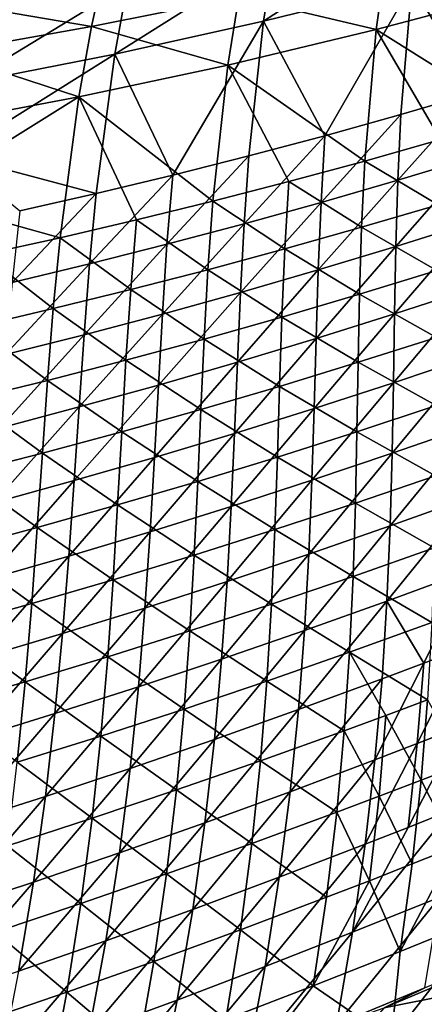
# Model space of a CAD drawing. Header units: metres. Extents: x 0 to 1400, y -1400 to 0.
# Tile 171 of 256: x 750 to 784, y -1267 to -1184. Entities that reach past the tile are written whole.
import ezdxf

# ---------------------------------------------------------------- set-up
doc = ezdxf.new("R2010")
doc.units = ezdxf.units.M

msp = doc.modelspace()

# ---------------------------------------------------------------- linework, layer by layer
at = {"layer": 'None'}
for points in [[(783.836975, -1175.917236, -450.960114), (770.599731, -1184.485596, -422.658844), (783.070984, -1181.404297, -422.713531)], [(783.836975, -1175.917236, -450.960114), (771.518494, -1178.80957, -450.917023), (770.599731, -1184.485596, -422.658844)], [(795.47876, -1178.019043, -422.767639), (783.070984, -1181.404297, -422.713531), (788.491028, -1190.494629, -366.380829)], [(771.518494, -1178.80957, -450.917023), (758.071411, -1187.260742, -422.603729), (770.599731, -1184.485596, -422.658844)], [(771.518494, -1178.80957, -450.917023), (759.14679, -1181.39624, -450.873505), (758.071411, -1187.260742, -422.603729)], [(768.514038, -1182.449463, -451.539429), (780.842896, -1179.646484, -451.558868), (780.065857, -1185.183472, -423.320892)], [(780.842896, -1179.646484, -451.558868), (792.485046, -1181.890015, -423.351349), (780.065857, -1185.183472, -423.320892)], [(743.093018, -1182.716064, -473.181549), (757.111267, -1180.473755, -472.878418), (756.133362, -1184.94812, -451.519684)], [(757.111267, -1180.473755, -472.878418), (768.514038, -1182.449463, -451.539429), (756.133362, -1184.94812, -451.519684)], [(759.14679, -1181.39624, -450.873505), (745.492432, -1189.727783, -422.548279), (758.071411, -1187.260742, -422.603729)], [(759.14679, -1181.39624, -450.873505), (746.728271, -1183.675537, -450.82962), (745.492432, -1189.727783, -422.548279)], [(783.070984, -1181.404297, -422.713531), (770.599731, -1184.485596, -422.658844), (775.755127, -1194.113647, -366.309998)], [(775.755127, -1194.113647, -366.309998), (782.132202, -1192.341919, -366.34549), (783.070984, -1181.404297, -422.713531)], [(780.065857, -1185.183472, -423.320892), (792.485046, -1181.890015, -423.351349), (791.811462, -1192.565186, -366.940948)], [(783.070984, -1181.404297, -422.713531), (782.132202, -1192.341919, -366.34549), (788.491028, -1190.494629, -366.380829)], [(743.093018, -1182.716064, -473.181549), (756.133362, -1184.94812, -451.519684), (743.706787, -1187.140015, -451.499573)], [(756.133362, -1184.94812, -451.519684), (768.514038, -1182.449463, -451.539429), (767.585144, -1188.174316, -423.2901)], [(768.514038, -1182.449463, -451.539429), (780.065857, -1185.183472, -423.320892), (767.585144, -1188.174316, -423.2901)], [(743.706787, -1187.140015, -451.499573), (756.133362, -1184.94812, -451.519684), (755.048645, -1190.860229, -423.259003)], [(756.133362, -1184.94812, -451.519684), (767.585144, -1188.174316, -423.2901), (755.048645, -1190.860229, -423.259003)], [(770.599731, -1184.485596, -422.658844), (758.071411, -1187.260742, -422.603729), (762.949097, -1197.428955, -366.238556)], [(762.949097, -1197.428955, -366.238556), (769.360474, -1195.809448, -366.274353), (770.599731, -1184.485596, -422.658844)], [(767.585144, -1188.174316, -423.2901), (780.065857, -1185.183472, -423.320892), (779.102295, -1196.24292, -366.889618)], [(770.599731, -1184.485596, -422.658844), (769.360474, -1195.809448, -366.274353), (775.755127, -1194.113647, -366.309998)], [(780.065857, -1185.183472, -423.320892), (785.466125, -1194.441528, -366.915314), (779.102295, -1196.24292, -366.889618)], [(791.811462, -1192.565186, -366.940948), (785.466125, -1194.441528, -366.915314), (780.065857, -1185.183472, -423.320892)], [(755.048645, -1190.860229, -423.259003), (742.462341, -1193.238403, -423.2276), (743.706787, -1187.140015, -451.499573)], [(758.071411, -1187.260742, -422.603729), (745.492432, -1189.727783, -422.548279), (744.471497, -1195.767944, -394.319153)], [(744.471497, -1195.767944, -394.319153), (756.521729, -1198.97168, -366.202637), (758.071411, -1187.260742, -422.603729)], [(758.071411, -1187.260742, -422.603729), (756.521729, -1198.97168, -366.202637), (762.949097, -1197.428955, -366.238556)], [(755.048645, -1190.860229, -423.259003), (767.585144, -1188.174316, -423.2901), (766.321716, -1199.619263, -366.838135)], [(767.585144, -1188.174316, -423.2901), (772.720581, -1197.968994, -366.863892), (766.321716, -1199.619263, -366.838135)], [(779.102295, -1196.24292, -366.889618), (772.720581, -1197.968994, -366.863892), (767.585144, -1188.174316, -423.2901)], [(741.429993, -1199.336548, -394.962006), (755.048645, -1190.860229, -423.259003), (753.475403, -1202.690918, -366.786652)], [(742.462341, -1193.238403, -423.2276), (755.048645, -1190.860229, -423.259003), (741.429993, -1199.336548, -394.962006)], [(753.475403, -1202.690918, -366.786652), (755.048645, -1190.860229, -423.259003), (759.906433, -1201.193359, -366.812408)], [(755.048645, -1190.860229, -423.259003), (766.321716, -1199.619263, -366.838135), (759.906433, -1201.193359, -366.812408)], [(788.491028, -1190.494629, -366.380829), (782.132202, -1192.341919, -366.34549), (781.88092, -1197.851685, -338.212708)], [(781.88092, -1197.851685, -338.212708), (788.312866, -1195.906494, -338.250916), (788.491028, -1190.494629, -366.380829)], [(782.132202, -1192.341919, -366.34549), (775.429321, -1199.72168, -338.174286), (781.88092, -1197.851685, -338.212708)], [(775.429321, -1199.72168, -338.174286), (782.132202, -1192.341919, -366.34549), (775.755127, -1194.113647, -366.309998)], [(775.755127, -1194.113647, -366.309998), (769.360474, -1195.809448, -366.274353), (768.95874, -1201.516113, -338.135681)], [(768.95874, -1201.516113, -338.135681), (775.429321, -1199.72168, -338.174286), (775.755127, -1194.113647, -366.309998)], [(779.102295, -1196.24292, -366.889618), (785.466125, -1194.441528, -366.915314), (785.276062, -1199.911987, -338.777008)], [(750.079224, -1200.437378, -366.166595), (756.521729, -1198.97168, -366.202637), (744.471497, -1195.767944, -394.319153)], [(769.360474, -1195.809448, -366.274353), (762.469971, -1203.234497, -338.096954), (768.95874, -1201.516113, -338.135681)], [(769.360474, -1195.809448, -366.274353), (762.949097, -1197.428955, -366.238556), (762.469971, -1203.234497, -338.096954)], [(788.312866, -1195.906494, -338.250916), (781.723328, -1203.425781, -310.119751), (788.229126, -1201.381714, -310.160034)], [(781.723328, -1203.425781, -310.119751), (788.312866, -1195.906494, -338.250916), (781.88092, -1197.851685, -338.212708)], [(778.839294, -1201.811035, -338.747894), (772.720581, -1197.968994, -366.863892), (779.102295, -1196.24292, -366.889618)], [(785.276062, -1199.911987, -338.777008), (778.839294, -1201.811035, -338.747894), (779.102295, -1196.24292, -366.889618)], [(762.949097, -1197.428955, -366.238556), (756.521729, -1198.97168, -366.202637), (755.963745, -1204.876343, -338.058075)], [(762.949097, -1197.428955, -366.238556), (755.963745, -1204.876343, -338.058075), (762.469971, -1203.234497, -338.096954)], [(766.321716, -1199.619263, -366.838135), (772.720581, -1197.968994, -366.863892), (772.38324, -1203.635132, -338.71875)], [(772.720581, -1197.968994, -366.863892), (778.839294, -1201.811035, -338.747894), (772.38324, -1203.635132, -338.71875)], [(781.88092, -1197.851685, -338.212708), (775.429321, -1199.72168, -338.174286), (775.196289, -1205.39502, -310.079254)], [(775.196289, -1205.39502, -310.079254), (781.723328, -1203.425781, -310.119751), (781.88092, -1197.851685, -338.212708)], [(756.521729, -1198.97168, -366.202637), (749.440857, -1206.441284, -338.019073), (755.963745, -1204.876343, -338.058075)], [(749.440857, -1206.441284, -338.019073), (756.521729, -1198.97168, -366.202637), (750.079224, -1200.437378, -366.166595)], [(747.029297, -1204.111328, -366.760925), (741.429993, -1199.336548, -394.962006), (753.475403, -1202.690918, -366.786652)], [(759.906433, -1201.193359, -366.812408), (766.321716, -1199.619263, -366.838135), (765.90863, -1205.383545, -338.689606)], [(766.321716, -1199.619263, -366.838135), (772.38324, -1203.635132, -338.71875), (765.90863, -1205.383545, -338.689606)], [(775.429321, -1199.72168, -338.174286), (768.648743, -1207.289063, -310.038605), (775.196289, -1205.39502, -310.079254)], [(768.648743, -1207.289063, -310.038605), (775.429321, -1199.72168, -338.174286), (768.95874, -1201.516113, -338.135681)], [(785.180115, -1205.443237, -310.695129), (778.839294, -1201.811035, -338.747894), (785.276062, -1199.911987, -338.777008)], [(759.416077, -1207.05603, -338.660492), (753.475403, -1202.690918, -366.786652), (759.906433, -1201.193359, -366.812408)], [(765.90863, -1205.383545, -338.689606), (759.416077, -1207.05603, -338.660492), (759.906433, -1201.193359, -366.812408)], [(768.95874, -1201.516113, -338.135681), (762.469971, -1203.234497, -338.096954), (762.081482, -1209.107422, -309.997803)], [(762.081482, -1209.107422, -309.997803), (768.648743, -1207.289063, -310.038605), (768.95874, -1201.516113, -338.135681)], [(788.229126, -1201.381714, -310.160034), (781.723328, -1203.425781, -310.119751), (781.620483, -1209.091675, -282.071167)], [(781.620483, -1209.091675, -282.071167), (788.201721, -1206.947998, -282.112579), (788.229126, -1201.381714, -310.160034)], [(772.38324, -1203.635132, -338.71875), (778.839294, -1201.811035, -338.747894), (778.669678, -1207.440796, -310.66391)], [(778.839294, -1201.811035, -338.747894), (785.180115, -1205.443237, -310.695129), (778.669678, -1207.440796, -310.66391)], [(752.90625, -1208.651978, -338.631378), (747.029297, -1204.111328, -366.760925), (753.475403, -1202.690918, -366.786652)], [(759.416077, -1207.05603, -338.660492), (752.90625, -1208.651978, -338.631378), (753.475403, -1202.690918, -366.786652)], [(762.469971, -1203.234497, -338.096954), (755.495239, -1210.849609, -309.956848), (762.081482, -1209.107422, -309.997803)], [(762.469971, -1203.234497, -338.096954), (755.963745, -1204.876343, -338.058075), (755.495239, -1210.849609, -309.956848)], [(781.723328, -1203.425781, -310.119751), (775.016418, -1211.161011, -282.029541), (781.620483, -1209.091675, -282.071167)], [(775.016418, -1211.161011, -282.029541), (781.723328, -1203.425781, -310.119751), (775.196289, -1205.39502, -310.079254)], [(752.90625, -1208.651978, -338.631378), (746.379944, -1210.170898, -338.602295), (747.029297, -1204.111328, -366.760925)], [(765.90863, -1205.383545, -338.689606), (772.38324, -1203.635132, -338.71875), (772.138428, -1209.363525, -310.63269)], [(772.38324, -1203.635132, -338.71875), (778.669678, -1207.440796, -310.66391), (772.138428, -1209.363525, -310.63269)], [(755.963745, -1204.876343, -338.058075), (749.440857, -1206.441284, -338.019073), (748.890747, -1212.515015, -309.915741)], [(755.963745, -1204.876343, -338.058075), (748.890747, -1212.515015, -309.915741), (755.495239, -1210.849609, -309.956848)], [(765.587036, -1211.21106, -310.60144), (759.416077, -1207.05603, -338.660492), (765.90863, -1205.383545, -338.689606)], [(772.138428, -1209.363525, -310.63269), (765.587036, -1211.21106, -310.60144), (765.90863, -1205.383545, -338.689606)], [(775.196289, -1205.39502, -310.079254), (768.648743, -1207.289063, -310.038605), (768.39032, -1213.15564, -281.987732)], [(768.39032, -1213.15564, -281.987732), (775.016418, -1211.161011, -282.029541), (775.196289, -1205.39502, -310.079254)], [(778.669678, -1207.440796, -310.66391), (785.180115, -1205.443237, -310.695129), (785.139038, -1211.064819, -282.665131)], [(759.016174, -1212.98291, -310.570221), (752.90625, -1208.651978, -338.631378), (759.416077, -1207.05603, -338.660492)], [(765.587036, -1211.21106, -310.60144), (759.016174, -1212.98291, -310.570221), (759.416077, -1207.05603, -338.660492)], [(768.648743, -1207.289063, -310.038605), (761.742859, -1215.074951, -281.94577), (768.39032, -1213.15564, -281.987732)], [(761.742859, -1215.074951, -281.94577), (768.648743, -1207.289063, -310.038605), (762.081482, -1209.107422, -309.997803)], [(772.138428, -1209.363525, -310.63269), (778.669678, -1207.440796, -310.66391), (778.553345, -1213.161499, -282.632965)], [(778.669678, -1207.440796, -310.66391), (785.139038, -1211.064819, -282.665131), (778.553345, -1213.161499, -282.632965)], [(788.201721, -1206.947998, -282.112579), (781.533325, -1214.877441, -254.069107), (788.192261, -1212.633545, -254.110748)], [(781.533325, -1214.877441, -254.069107), (788.201721, -1206.947998, -282.112579), (781.620483, -1209.091675, -282.071167)], [(746.379944, -1210.170898, -338.602295), (752.90625, -1208.651978, -338.631378), (752.426453, -1214.678345, -310.539001)], [(752.90625, -1208.651978, -338.631378), (759.016174, -1212.98291, -310.570221), (752.426453, -1214.678345, -310.539001)], [(762.081482, -1209.107422, -309.997803), (755.495239, -1210.849609, -309.956848), (755.074829, -1216.918335, -281.903656)], [(755.074829, -1216.918335, -281.903656), (761.742859, -1215.074951, -281.94577), (762.081482, -1209.107422, -309.997803)], [(781.620483, -1209.091675, -282.071167), (775.016418, -1211.161011, -282.029541), (774.850037, -1217.047729, -254.027283)], [(774.850037, -1217.047729, -254.027283), (781.533325, -1214.877441, -254.069107), (781.620483, -1209.091675, -282.071167)], [(771.945313, -1215.183838, -282.600739), (765.587036, -1211.21106, -310.60144), (772.138428, -1209.363525, -310.63269)], [(778.553345, -1213.161499, -282.632965), (771.945313, -1215.183838, -282.600739), (772.138428, -1209.363525, -310.63269)], [(752.426453, -1214.678345, -310.539001), (745.818542, -1216.296997, -310.507843), (746.379944, -1210.170898, -338.602295)], [(755.495239, -1210.849609, -309.956848), (748.386902, -1218.685303, -281.86142), (755.074829, -1216.918335, -281.903656)], [(755.495239, -1210.849609, -309.956848), (748.890747, -1212.515015, -309.915741), (748.386902, -1218.685303, -281.86142)], [(765.315552, -1217.131226, -282.568542), (759.016174, -1212.98291, -310.570221), (765.587036, -1211.21106, -310.60144)], [(771.945313, -1215.183838, -282.600739), (765.315552, -1217.131226, -282.568542), (765.587036, -1211.21106, -310.60144)], [(775.016418, -1211.161011, -282.029541), (768.143066, -1219.143677, -253.98526), (774.850037, -1217.047729, -254.027283)], [(768.143066, -1219.143677, -253.98526), (775.016418, -1211.161011, -282.029541), (768.39032, -1213.15564, -281.987732)], [(778.553345, -1213.161499, -282.632965), (785.139038, -1211.064819, -282.665131), (785.113464, -1216.806152, -254.682465)], [(752.426453, -1214.678345, -310.539001), (759.016174, -1212.98291, -310.570221), (758.664673, -1219.003174, -282.536316)], [(759.016174, -1212.98291, -310.570221), (765.315552, -1217.131226, -282.568542), (758.664673, -1219.003174, -282.536316)], [(768.39032, -1213.15564, -281.987732), (761.742859, -1215.074951, -281.94577), (761.413147, -1221.164551, -253.943069)], [(761.413147, -1221.164551, -253.943069), (768.143066, -1219.143677, -253.98526), (768.39032, -1213.15564, -281.987732)], [(778.450317, -1219.002563, -254.650253), (771.945313, -1215.183838, -282.600739), (778.553345, -1213.161499, -282.632965)], [(785.113464, -1216.806152, -254.682465), (778.450317, -1219.002563, -254.650253), (778.553345, -1213.161499, -282.632965)], [(788.192261, -1212.633545, -254.110748), (781.422852, -1220.811523, -226.115982), (788.162354, -1218.466553, -226.156906)], [(788.192261, -1212.633545, -254.110748), (781.533325, -1214.877441, -254.069107), (781.422852, -1220.811523, -226.115982)], [(751.993286, -1220.799072, -282.50412), (745.818542, -1216.296997, -310.507843), (752.426453, -1214.678345, -310.539001)], [(758.664673, -1219.003174, -282.536316), (751.993286, -1220.799072, -282.50412), (752.426453, -1214.678345, -310.539001)], [(781.533325, -1214.877441, -254.069107), (774.657349, -1223.08313, -226.074844), (781.422852, -1220.811523, -226.115982)], [(774.657349, -1223.08313, -226.074844), (781.533325, -1214.877441, -254.069107), (774.850037, -1217.047729, -254.027283)], [(761.742859, -1215.074951, -281.94577), (754.66095, -1223.109863, -253.900742), (761.413147, -1221.164551, -253.943069)], [(754.66095, -1223.109863, -253.900742), (761.742859, -1215.074951, -281.94577), (755.074829, -1216.918335, -281.903656)], [(771.763184, -1221.125122, -254.618011), (765.315552, -1217.131226, -282.568542), (771.945313, -1215.183838, -282.600739)], [(778.450317, -1219.002563, -254.650253), (771.763184, -1221.125122, -254.618011), (771.945313, -1215.183838, -282.600739)], [(751.993286, -1220.799072, -282.50412), (745.302063, -1222.518188, -282.471924), (745.818542, -1216.296997, -310.507843)], [(755.074829, -1216.918335, -281.903656), (748.386902, -1218.685303, -281.86142), (747.887207, -1224.979004, -253.858261)], [(747.887207, -1224.979004, -253.858261), (754.66095, -1223.109863, -253.900742), (755.074829, -1216.918335, -281.903656)], [(758.664673, -1219.003174, -282.536316), (765.315552, -1217.131226, -282.568542), (765.052734, -1223.173096, -254.585739)], [(765.315552, -1217.131226, -282.568542), (771.763184, -1221.125122, -254.618011), (765.052734, -1223.173096, -254.585739)], [(774.850037, -1217.047729, -254.027283), (768.143066, -1219.143677, -253.98526), (767.866577, -1225.280884, -226.033539)], [(767.866577, -1225.280884, -226.033539), (774.657349, -1223.08313, -226.074844), (774.850037, -1217.047729, -254.027283)], [(785.064209, -1222.696045, -226.744385), (778.450317, -1219.002563, -254.650253), (785.113464, -1216.806152, -254.682465)], [(758.319519, -1225.145874, -254.553467), (751.993286, -1220.799072, -282.50412), (758.664673, -1219.003174, -282.536316)], [(765.052734, -1223.173096, -254.585739), (758.319519, -1225.145874, -254.553467), (758.664673, -1219.003174, -282.536316)], [(768.143066, -1219.143677, -253.98526), (761.051208, -1227.403931, -225.99205), (767.866577, -1225.280884, -226.033539)], [(761.051208, -1227.403931, -225.99205), (768.143066, -1219.143677, -253.98526), (761.413147, -1221.164551, -253.943069)], [(778.320557, -1224.99292, -226.712906), (771.763184, -1221.125122, -254.618011), (778.450317, -1219.002563, -254.650253)], [(785.064209, -1222.696045, -226.744385), (778.320557, -1224.99292, -226.712906), (778.450317, -1219.002563, -254.650253)], [(788.162354, -1218.466553, -226.156906), (781.249878, -1226.921509, -198.2146), (788.073669, -1224.47522, -198.253922)], [(788.162354, -1218.466553, -226.156906), (781.422852, -1220.811523, -226.115982), (781.249878, -1226.921509, -198.2146)], [(745.302063, -1222.518188, -282.471924), (751.993286, -1220.799072, -282.50412), (751.564148, -1227.042725, -254.521194)], [(751.993286, -1220.799072, -282.50412), (758.319519, -1225.145874, -254.553467), (751.564148, -1227.042725, -254.521194)], [(761.413147, -1221.164551, -253.943069), (754.66095, -1223.109863, -253.900742), (754.211975, -1229.45166, -225.950409)], [(754.211975, -1229.45166, -225.950409), (761.051208, -1227.403931, -225.99205), (761.413147, -1221.164551, -253.943069)], [(765.052734, -1223.173096, -254.585739), (771.763184, -1221.125122, -254.618011), (771.551453, -1227.216309, -226.681412)], [(771.763184, -1221.125122, -254.618011), (778.320557, -1224.99292, -226.712906), (771.551453, -1227.216309, -226.681412)], [(781.422852, -1220.811523, -226.115982), (774.39856, -1229.295044, -198.175079), (781.249878, -1226.921509, -198.2146)], [(781.422852, -1220.811523, -226.115982), (774.657349, -1223.08313, -226.074844), (774.39856, -1229.295044, -198.175079)], [(751.564148, -1227.042725, -254.521194), (744.78717, -1228.863281, -254.488953), (745.302063, -1222.518188, -282.471924)], [(754.66095, -1223.109863, -253.900742), (747.349548, -1231.423462, -225.90863), (754.211975, -1229.45166, -225.950409)], [(747.349548, -1231.423462, -225.90863), (754.66095, -1223.109863, -253.900742), (747.887207, -1224.979004, -253.858261)], [(764.757324, -1229.365356, -226.649887), (758.319519, -1225.145874, -254.553467), (765.052734, -1223.173096, -254.585739)], [(771.551453, -1227.216309, -226.681412), (764.757324, -1229.365356, -226.649887), (765.052734, -1223.173096, -254.585739)], [(774.657349, -1223.08313, -226.074844), (767.520447, -1231.594971, -198.135376), (774.39856, -1229.295044, -198.175079)], [(767.520447, -1231.594971, -198.135376), (774.657349, -1223.08313, -226.074844), (767.866577, -1225.280884, -226.033539)], [(784.952454, -1228.762085, -198.85527), (778.320557, -1224.99292, -226.712906), (785.064209, -1222.696045, -226.744385)], [(787.887939, -1230.687256, -170.405624), (788.073669, -1224.47522, -198.253922), (780.975464, -1233.235352, -170.368866)], [(788.073669, -1224.47522, -198.253922), (781.249878, -1226.921509, -198.2146), (780.975464, -1233.235352, -170.368866)], [(751.564148, -1227.042725, -254.521194), (758.319519, -1225.145874, -254.553467), (757.938843, -1231.439453, -226.618362)], [(758.319519, -1225.145874, -254.553467), (764.757324, -1229.365356, -226.649887), (757.938843, -1231.439453, -226.618362)], [(767.866577, -1225.280884, -226.033539), (761.051208, -1227.403931, -225.99205), (760.61615, -1233.820435, -198.09549)], [(760.61615, -1233.820435, -198.09549), (767.520447, -1231.594971, -198.135376), (767.866577, -1225.280884, -226.033539)], [(771.551453, -1227.216309, -226.681412), (778.320557, -1224.99292, -226.712906), (778.124756, -1231.159912, -198.825394)], [(778.320557, -1224.99292, -226.712906), (784.952454, -1228.762085, -198.85527), (778.124756, -1231.159912, -198.825394)], [(751.096558, -1233.437988, -226.586823), (744.78717, -1228.863281, -254.488953), (751.564148, -1227.042725, -254.521194)], [(757.938843, -1231.439453, -226.618362), (751.096558, -1233.437988, -226.586823), (751.564148, -1227.042725, -254.521194)], [(761.051208, -1227.403931, -225.99205), (753.68634, -1235.970947, -198.055466), (760.61615, -1233.820435, -198.09549)], [(753.68634, -1235.970947, -198.055466), (761.051208, -1227.403931, -225.99205), (754.211975, -1229.45166, -225.950409)], [(771.269958, -1233.484375, -198.795471), (764.757324, -1229.365356, -226.649887), (771.551453, -1227.216309, -226.681412)], [(778.124756, -1231.159912, -198.825394), (771.269958, -1233.484375, -198.795471), (771.551453, -1227.216309, -226.681412)], [(780.975464, -1233.235352, -170.368866), (781.249878, -1226.921509, -198.2146), (774.034058, -1235.710938, -170.331894)], [(781.249878, -1226.921509, -198.2146), (774.39856, -1229.295044, -198.175079), (774.034058, -1235.710938, -170.331894)], [(751.096558, -1233.437988, -226.586823), (744.230957, -1235.360229, -226.555298), (744.78717, -1228.863281, -254.488953)], [(778.124756, -1231.159912, -198.825394), (784.952454, -1228.762085, -198.85527), (784.739502, -1235.031128, -171.021347)], [(754.211975, -1229.45166, -225.950409), (747.349548, -1231.423462, -225.90863), (746.73175, -1238.045654, -198.015274)], [(746.73175, -1238.045654, -198.015274), (753.68634, -1235.970947, -198.055466), (754.211975, -1229.45166, -225.950409)], [(757.938843, -1231.439453, -226.618362), (764.757324, -1229.365356, -226.649887), (764.388611, -1235.734985, -198.765533)], [(764.757324, -1229.365356, -226.649887), (771.269958, -1233.484375, -198.795471), (764.388611, -1235.734985, -198.765533)], [(774.034058, -1235.710938, -170.331894), (774.39856, -1229.295044, -198.175079), (767.06427, -1238.113159, -170.294739)], [(774.39856, -1229.295044, -198.175079), (767.520447, -1231.594971, -198.135376), (767.06427, -1238.113159, -170.294739)], [(780.975464, -1233.235352, -170.368866), (784.067627, -1238.463745, -142.60112), (787.887939, -1230.687256, -170.405624)], [(784.067627, -1238.463745, -142.60112), (787.566895, -1237.129761, -142.617676), (787.887939, -1230.687256, -170.405624)], [(757.481323, -1237.910767, -198.73558), (751.096558, -1233.437988, -226.586823), (757.938843, -1231.439453, -226.618362)], [(764.388611, -1235.734985, -198.765533), (757.481323, -1237.910767, -198.73558), (757.938843, -1231.439453, -226.618362)], [(777.823364, -1237.530151, -170.993973), (771.269958, -1233.484375, -198.795471), (778.124756, -1231.159912, -198.825394)], [(784.739502, -1235.031128, -171.021347), (777.823364, -1237.530151, -170.993973), (778.124756, -1231.159912, -198.825394)], [(767.06427, -1238.113159, -170.294739), (767.520447, -1231.594971, -198.135376), (760.066895, -1240.441406, -170.257416)], [(767.520447, -1231.594971, -198.135376), (760.61615, -1233.820435, -198.09549), (760.066895, -1240.441406, -170.257416)], [(744.230957, -1235.360229, -226.555298), (751.096558, -1233.437988, -226.586823), (750.548584, -1240.011108, -198.705627)], [(751.096558, -1233.437988, -226.586823), (757.481323, -1237.910767, -198.73558), (750.548584, -1240.011108, -198.705627)], [(760.066895, -1240.441406, -170.257416), (760.61615, -1233.820435, -198.09549), (753.04248, -1242.69458, -170.219925)], [(760.61615, -1233.820435, -198.09549), (753.68634, -1235.970947, -198.055466), (753.04248, -1242.69458, -170.219925)], [(764.388611, -1235.734985, -198.765533), (771.269958, -1233.484375, -198.795471), (770.878662, -1239.956055, -170.966568)], [(771.269958, -1233.484375, -198.795471), (777.823364, -1237.530151, -170.993973), (770.878662, -1239.956055, -170.966568)], [(774.034058, -1235.710938, -170.331894), (773.52417, -1242.357666, -142.551178), (780.975464, -1233.235352, -170.368866)], [(773.52417, -1242.357666, -142.551178), (780.56073, -1239.779785, -142.584518), (780.975464, -1233.235352, -170.368866)], [(780.975464, -1233.235352, -170.368866), (780.56073, -1239.779785, -142.584518), (784.067627, -1238.463745, -142.60112)], [(750.548584, -1240.011108, -198.705627), (743.591003, -1242.035278, -198.67569), (744.230957, -1235.360229, -226.555298)], [(784.739502, -1235.031128, -171.021347), (784.38678, -1241.530029, -143.248764), (777.823364, -1237.530151, -170.993973)], [(753.04248, -1242.69458, -170.219925), (753.68634, -1235.970947, -198.055466), (745.99176, -1244.87207, -170.182297)], [(753.68634, -1235.970947, -198.055466), (746.73175, -1238.045654, -198.015274), (745.99176, -1244.87207, -170.182297)], [(763.905945, -1242.308228, -170.939148), (757.481323, -1237.910767, -198.73558), (764.388611, -1235.734985, -198.765533)], [(770.878662, -1239.956055, -170.966568), (763.905945, -1242.308228, -170.939148), (764.388611, -1235.734985, -198.765533)], [(767.06427, -1238.113159, -170.294739), (766.457947, -1244.862183, -142.517654), (774.034058, -1235.710938, -170.331894)], [(766.457947, -1244.862183, -142.517654), (773.52417, -1242.357666, -142.551178), (774.034058, -1235.710938, -170.331894)], [(784.067627, -1238.463745, -142.60112), (783.523376, -1245.215454, -114.879074), (787.566895, -1237.129761, -142.617676)], [(783.523376, -1245.215454, -114.879074), (787.072266, -1243.830322, -114.893288), (787.566895, -1237.129761, -142.617676)], [(750.548584, -1240.011108, -198.705627), (757.481323, -1237.910767, -198.73558), (756.905762, -1244.585693, -170.911713)], [(757.481323, -1237.910767, -198.73558), (763.905945, -1242.308228, -170.939148), (756.905762, -1244.585693, -170.911713)], [(760.066895, -1240.441406, -170.257416), (759.362671, -1247.292847, -142.483948), (767.06427, -1238.113159, -170.294739)], [(759.362671, -1247.292847, -142.483948), (766.457947, -1244.862183, -142.517654), (767.06427, -1238.113159, -170.294739)], [(770.878662, -1239.956055, -170.966568), (777.823364, -1237.530151, -170.993973), (777.377197, -1244.130249, -143.224945)], [(777.823364, -1237.530151, -170.993973), (780.885742, -1242.839233, -143.236862), (777.377197, -1244.130249, -143.224945)], [(784.38678, -1241.530029, -143.248764), (780.885742, -1242.839233, -143.236862), (777.823364, -1237.530151, -170.993973)], [(780.56073, -1239.779785, -142.584518), (779.966553, -1246.58252, -114.864807), (784.067627, -1238.463745, -142.60112)], [(784.067627, -1238.463745, -142.60112), (779.966553, -1246.58252, -114.864807), (783.523376, -1245.215454, -114.879074)], [(773.52417, -1242.357666, -142.551178), (772.829224, -1249.262451, -114.836128), (780.56073, -1239.779785, -142.584518)], [(772.829224, -1249.262451, -114.836128), (779.966553, -1246.58252, -114.864807), (780.56073, -1239.779785, -142.584518)], [(749.878601, -1246.787842, -170.884293), (743.591003, -1242.035278, -198.67569), (750.548584, -1240.011108, -198.705627)], [(756.905762, -1244.585693, -170.911713), (749.878601, -1246.787842, -170.884293), (750.548584, -1240.011108, -198.705627)], [(753.04248, -1242.69458, -170.219925), (752.239075, -1249.64856, -142.450073), (760.066895, -1240.441406, -170.257416)], [(752.239075, -1249.64856, -142.450073), (759.362671, -1247.292847, -142.483948), (760.066895, -1240.441406, -170.257416)], [(770.337646, -1246.657715, -143.20108), (763.905945, -1242.308228, -170.939148), (770.878662, -1239.956055, -170.966568)], [(777.377197, -1244.130249, -143.224945), (770.337646, -1246.657715, -143.20108), (770.878662, -1239.956055, -170.966568)], [(756.905762, -1244.585693, -170.911713), (763.905945, -1242.308228, -170.939148), (763.268799, -1249.11145, -143.177216)], [(763.905945, -1242.308228, -170.939148), (770.337646, -1246.657715, -143.20108), (763.268799, -1249.11145, -143.177216)], [(783.855103, -1248.286011, -115.542076), (780.885742, -1242.839233, -143.236862), (784.38678, -1241.530029, -143.248764)], [(787.397644, -1246.908081, -115.551682), (783.855103, -1248.286011, -115.542076), (784.38678, -1241.530029, -143.248764)], [(745.99176, -1244.87207, -170.182297), (745.087708, -1251.928467, -142.416061), (753.04248, -1242.69458, -170.219925)], [(745.087708, -1251.928467, -142.416061), (752.239075, -1249.64856, -142.450073), (753.04248, -1242.69458, -170.219925)], [(766.457947, -1244.862183, -142.517654), (765.661072, -1251.869263, -114.807259), (773.52417, -1242.357666, -142.551178)], [(765.661072, -1251.869263, -114.807259), (772.829224, -1249.262451, -114.836128), (773.52417, -1242.357666, -142.551178)], [(780.885742, -1242.839233, -143.236862), (780.304688, -1249.645874, -115.532463), (777.377197, -1244.130249, -143.224945)], [(783.855103, -1248.286011, -115.542076), (780.304688, -1249.645874, -115.532463), (780.885742, -1242.839233, -143.236862)], [(787.072266, -1243.830322, -114.893288), (782.763672, -1252.254272, -87.218201), (786.365417, -1250.818115, -87.229774)], [(787.072266, -1243.830322, -114.893288), (783.523376, -1245.215454, -114.879074), (782.763672, -1252.254272, -87.218201)], [(756.171021, -1251.490479, -143.153336), (749.878601, -1246.787842, -170.884293), (756.905762, -1244.585693, -170.911713)], [(763.268799, -1249.11145, -143.177216), (756.171021, -1251.490479, -143.153336), (756.905762, -1244.585693, -170.911713)], [(777.377197, -1244.130249, -143.224945), (776.746399, -1250.987671, -115.522835), (770.337646, -1246.657715, -143.20108)], [(777.377197, -1244.130249, -143.224945), (780.304688, -1249.645874, -115.532463), (776.746399, -1250.987671, -115.522835)], [(759.362671, -1247.292847, -142.483948), (758.462585, -1254.401855, -114.778221), (766.457947, -1244.862183, -142.517654)], [(758.462585, -1254.401855, -114.778221), (765.661072, -1251.869263, -114.807259), (766.457947, -1244.862183, -142.517654)], [(779.966553, -1246.58252, -114.864807), (779.153687, -1253.672607, -87.206573), (783.523376, -1245.215454, -114.879074)], [(783.523376, -1245.215454, -114.879074), (779.153687, -1253.672607, -87.206573), (782.763672, -1252.254272, -87.218201)], [(756.171021, -1251.490479, -143.153336), (749.044861, -1253.794189, -143.129471), (749.878601, -1246.787842, -170.884293)], [(752.239075, -1249.64856, -142.450073), (751.234558, -1256.859619, -114.749016), (759.362671, -1247.292847, -142.483948)], [(751.234558, -1256.859619, -114.749016), (758.462585, -1254.401855, -114.778221), (759.362671, -1247.292847, -142.483948)], [(763.268799, -1249.11145, -143.177216), (770.337646, -1246.657715, -143.20108), (769.606506, -1253.616577, -115.503578)], [(770.337646, -1246.657715, -143.20108), (776.746399, -1250.987671, -115.522835), (769.606506, -1253.616577, -115.503578)], [(772.829224, -1249.262451, -114.836128), (771.909241, -1256.45459, -87.183189), (779.966553, -1246.58252, -114.864807)], [(771.909241, -1256.45459, -87.183189), (779.153687, -1253.672607, -87.206573), (779.966553, -1246.58252, -114.864807)], [(786.699097, -1253.899658, -87.906044), (783.855103, -1248.286011, -115.542076), (787.397644, -1246.908081, -115.551682)], [(783.104126, -1255.328369, -87.899086), (780.304688, -1249.645874, -115.532463), (783.855103, -1248.286011, -115.542076)], [(786.699097, -1253.899658, -87.906044), (783.104126, -1255.328369, -87.899086), (783.855103, -1248.286011, -115.542076)], [(745.087708, -1251.928467, -142.416061), (743.977539, -1259.241455, -114.71965), (752.239075, -1249.64856, -142.450073)], [(743.977539, -1259.241455, -114.71965), (751.234558, -1256.859619, -114.749016), (752.239075, -1249.64856, -142.450073)], [(762.435974, -1256.171509, -115.484314), (756.171021, -1251.490479, -143.153336), (763.268799, -1249.11145, -143.177216)], [(769.606506, -1253.616577, -115.503578), (762.435974, -1256.171509, -115.484314), (763.268799, -1249.11145, -143.177216)], [(765.661072, -1251.869263, -114.807259), (764.632874, -1259.16333, -87.15963), (772.829224, -1249.262451, -114.836128)], [(764.632874, -1259.16333, -87.15963), (771.909241, -1256.45459, -87.183189), (772.829224, -1249.262451, -114.836128)], [(780.304688, -1249.645874, -115.532463), (779.500977, -1256.739014, -87.89212), (776.746399, -1250.987671, -115.522835)], [(779.500977, -1256.739014, -87.89212), (780.304688, -1249.645874, -115.532463), (783.104126, -1255.328369, -87.899086)], [(769.606506, -1253.616577, -115.503578), (776.746399, -1250.987671, -115.522835), (775.889709, -1258.131592, -87.885155)], [(776.746399, -1250.987671, -115.522835), (779.500977, -1256.739014, -87.89212), (775.889709, -1258.131592, -87.885155)], [(782.763672, -1252.254272, -87.218201), (778.083313, -1261.076416, -59.614807), (786.365417, -1250.818115, -87.229774)], [(778.083313, -1261.076416, -59.614807), (785.408386, -1258.119751, -59.63208), (786.365417, -1250.818115, -87.229774)], [(755.235413, -1258.651855, -115.465034), (749.044861, -1253.794189, -143.129471), (756.171021, -1251.490479, -143.153336)], [(762.435974, -1256.171509, -115.484314), (755.235413, -1258.651855, -115.465034), (756.171021, -1251.490479, -143.153336)], [(758.462585, -1254.401855, -114.778221), (757.325256, -1261.797729, -87.135895), (765.661072, -1251.869263, -114.807259)], [(757.325256, -1261.797729, -87.135895), (764.632874, -1259.16333, -87.15963), (765.661072, -1251.869263, -114.807259)], [(779.153687, -1253.672607, -87.206573), (778.083313, -1261.076416, -59.614807), (782.763672, -1252.254272, -87.218201)], [(755.235413, -1258.651855, -115.465034), (748.005188, -1261.056519, -115.445755), (749.044861, -1253.794189, -143.129471)], [(768.643188, -1260.861572, -87.871208), (762.435974, -1256.171509, -115.484314), (769.606506, -1253.616577, -115.503578)], [(775.889709, -1258.131592, -87.885155), (768.643188, -1260.861572, -87.871208), (769.606506, -1253.616577, -115.503578)], [(771.909241, -1256.45459, -87.183189), (770.724731, -1263.960449, -59.597363), (779.153687, -1253.672607, -87.206573)], [(770.724731, -1263.960449, -59.597363), (778.083313, -1261.076416, -59.614807), (779.153687, -1253.672607, -87.206573)], [(789.388367, -1259.707031, -60.330673), (782.094727, -1262.684082, -60.322685), (786.699097, -1253.899658, -87.906044)], [(782.094727, -1262.684082, -60.322685), (783.104126, -1255.328369, -87.899086), (786.699097, -1253.899658, -87.906044)], [(751.234558, -1256.859619, -114.749016), (749.986938, -1264.356812, -87.112), (758.462585, -1254.401855, -114.778221)], [(749.986938, -1264.356812, -87.112), (757.325256, -1261.797729, -87.135895), (758.462585, -1254.401855, -114.778221)], [(782.094727, -1262.684082, -60.322685), (779.500977, -1256.739014, -87.89212), (783.104126, -1255.328369, -87.899086)], [(761.364929, -1263.517578, -87.857254), (755.235413, -1258.651855, -115.465034), (762.435974, -1256.171509, -115.484314)], [(768.643188, -1260.861572, -87.871208), (761.364929, -1263.517578, -87.857254), (762.435974, -1256.171509, -115.484314)], [(743.977539, -1259.241455, -114.71965), (742.618652, -1266.839722, -87.087944), (751.234558, -1256.859619, -114.749016)], [(742.618652, -1266.839722, -87.087944), (749.986938, -1264.356812, -87.112), (751.234558, -1256.859619, -114.749016)], [(764.632874, -1259.16333, -87.15963), (763.333374, -1266.77063, -59.579758), (771.909241, -1256.45459, -87.183189)], [(763.333374, -1266.77063, -59.579758), (770.724731, -1263.960449, -59.597363), (771.909241, -1256.45459, -87.183189)], [(779.500977, -1256.739014, -87.89212), (774.767517, -1265.588623, -60.314697), (775.889709, -1258.131592, -87.885155)], [(782.094727, -1262.684082, -60.322685), (774.767517, -1265.588623, -60.314697), (779.500977, -1256.739014, -87.89212)], [(754.055542, -1266.098633, -87.843292), (748.005188, -1261.056519, -115.445755), (755.235413, -1258.651855, -115.465034)], [(761.364929, -1263.517578, -87.857254), (754.055542, -1266.098633, -87.843292), (755.235413, -1258.651855, -115.465034)], [(775.889709, -1258.131592, -87.885155), (774.767517, -1265.588623, -60.314697), (768.643188, -1260.861572, -87.871208)], [(778.083313, -1261.076416, -59.614807), (776.718384, -1268.812378, -32.121712), (785.408386, -1258.119751, -59.63208)], [(776.718384, -1268.812378, -32.121712), (784.164429, -1265.754028, -32.130867), (785.408386, -1258.119751, -59.63208)], [(757.325256, -1261.797729, -87.135895), (755.909912, -1269.506104, -59.561993), (764.632874, -1259.16333, -87.15963)], [(755.909912, -1269.506104, -59.561993), (763.333374, -1266.77063, -59.579758), (764.632874, -1259.16333, -87.15963)], [(795.460693, -1264.126587, -32.845314), (781.331604, -1270.077026, -32.845306), (789.388367, -1259.707031, -60.330673)], [(789.388367, -1259.707031, -60.330673), (781.331604, -1270.077026, -32.845306), (782.094727, -1262.684082, -60.322685)], [(746.715576, -1268.60376, -87.829346), (748.005188, -1261.056519, -115.445755), (754.055542, -1266.098633, -87.843292)], [(768.643188, -1260.861572, -87.871208), (767.407288, -1268.419678, -60.306713), (761.364929, -1263.517578, -87.857254)], [(774.767517, -1265.588623, -60.314697), (767.407288, -1268.419678, -60.306713), (768.643188, -1260.861572, -87.871208)], [(770.724731, -1263.960449, -59.597363), (769.23822, -1271.797363, -32.112381), (778.083313, -1261.076416, -59.614807)], [(769.23822, -1271.797363, -32.112381), (776.718384, -1268.812378, -32.121712), (778.083313, -1261.076416, -59.614807)], [(749.986938, -1264.356812, -87.112), (748.454956, -1272.165894, -59.544083), (757.325256, -1261.797729, -87.135895)], [(748.454956, -1272.165894, -59.544083), (755.909912, -1269.506104, -59.561993), (757.325256, -1261.797729, -87.135895)], [(780.74762, -1267.417969, -30.887346), (794.744812, -1261.502563, -30.892433), (784.164429, -1265.754028, -32.130867)], [(780.74762, -1267.417969, -30.887346), (791.58374, -1265.281128, -29.610012), (794.744812, -1261.502563, -30.892433)], [(781.331604, -1270.077026, -32.845306), (774.767517, -1265.588623, -60.314697), (782.094727, -1262.684082, -60.322685)], [(761.364929, -1263.517578, -87.857254), (760.014587, -1271.17627, -60.29874), (754.055542, -1266.098633, -87.843292)], [(767.407288, -1268.419678, -60.306713), (760.014587, -1271.17627, -60.29874), (761.364929, -1263.517578, -87.857254)], [(763.333374, -1266.77063, -59.579758), (761.724609, -1274.70813, -32.102882), (770.724731, -1263.960449, -59.597363)], [(761.724609, -1274.70813, -32.102882), (769.23822, -1271.797363, -32.112381), (770.724731, -1263.960449, -59.597363)], [(795.460693, -1264.126587, -32.845314), (786.505432, -1269.041016, -32.197243), (781.331604, -1270.077026, -32.845306)], [(791.58374, -1265.281128, -29.610012), (777.498535, -1271.125, -29.615236), (792.104797, -1320.608032)], [(777.498535, -1271.125, -29.615236), (791.58374, -1265.281128, -29.610012), (780.74762, -1267.417969, -30.887346)], [(754.055542, -1266.098633, -87.843292), (752.589905, -1273.857422, -60.290783), (746.715576, -1268.60376, -87.829346)], [(760.014587, -1271.17627, -60.29874), (752.589905, -1273.857422, -60.290783), (754.055542, -1266.098633, -87.843292)], [(781.331604, -1270.077026, -32.845306), (766.919495, -1275.825073, -32.845306), (774.767517, -1265.588623, -60.314697)], [(766.919495, -1275.825073, -32.845306), (767.407288, -1268.419678, -60.306713), (774.767517, -1265.588623, -60.314697)], [(780.74762, -1267.417969, -30.887346), (784.164429, -1265.754028, -32.130867), (776.718384, -1268.812378, -32.121712)], [(755.909912, -1269.506104, -59.561993), (754.178406, -1277.543335, -32.09322), (763.333374, -1266.77063, -59.579758)], [(754.178406, -1277.543335, -32.09322), (761.724609, -1274.70813, -32.102882), (763.333374, -1266.77063, -59.579758)]]:
    msp.add_3dface(points, dxfattribs=at)

doc.saveas('drawing.dxf')
